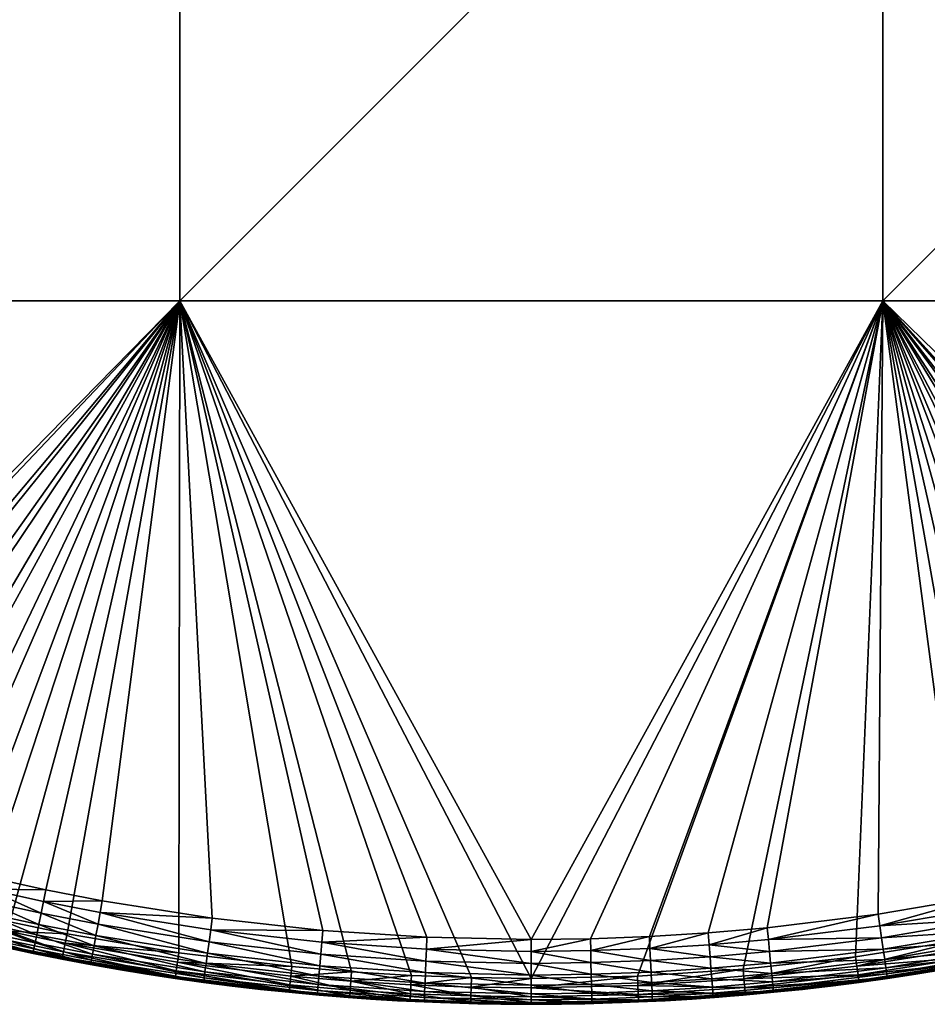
# Model space of a CAD drawing. Header units: centimetres. Extents: x -679 to 534, y -307 to 273.
# Tile 4 of 43: x -457 to -354, y -307 to -195. Entities that reach past the tile are written whole.
import ezdxf

# ---------------------------------------------------------------- set-up
doc = ezdxf.new("R2010")
doc.units = ezdxf.units.CM
doc.layers.add('Fbx_Root', color=18, linetype='Continuous', true_color=0x000000)

msp = doc.modelspace()

# ---------------------------------------------------------------- meshes
at = {"layer": 'Fbx_Root'}
mesh = msp.add_polyface(dxfattribs=at)
corners = [(-519.01, -67, 300), (-519.01, -147, 300), (-599.01, -147, 300), (-599.01, -67, 300), (-519.01, 13, 300), (-439.01, -147, 300), (-439.01, -227, 300), (-519.01, -227, 300), (-439.01, -67, 300), (-439.01, 13, 300), (-359.01, -147, 300), (-359.01, -227, 300), (-359.01, -67, 300), (-596.18, -221.64, 300), (-591.24, -226.52, 300), (-581, -235.9, 300), (-586.18, -231.27, 300), (-519.01, -67, 350), (-599.01, -67, 350), (-599.01, -147, 350), (-519.01, -147, 350), (-519.01, 13, 350), (-439.01, -147, 350), (-519.01, -227, 350), (-439.01, -227, 350), (-439.01, -67, 350), (-439.01, 13, 350), (-359.01, -147, 350), (-359.01, -67, 350), (-590.53, -221.03, 350), (-595.34, -216.17, 350), (-585.61, -225.76, 350), (-580.57, -230.38, 350), (-586.53, -226.74, 349.92), (-581.47, -231.38, 349.92), (-580.57, -230.38, 350)]
mesh.append_faces([[corners[k] for k in face] for face in [(0, 1, 2, 2), (0, 2, 3, 3), (4, 0, 3, 3), (5, 6, 7, 7), (5, 7, 1, 1), (8, 5, 1, 1), (8, 1, 0, 0), (9, 8, 0, 0), (10, 11, 6, 6), (10, 6, 5, 5), (12, 10, 5, 5), (12, 5, 8, 8), (2, 1, 13, 13), (14, 13, 1, 1), (15, 16, 7, 7), (7, 14, 1, 1), (16, 14, 7, 7), (17, 18, 19, 19), (17, 19, 20, 20), (21, 18, 17, 17), (22, 20, 23, 23), (22, 23, 24, 24), (25, 17, 20, 20), (25, 20, 22, 22), (26, 17, 25, 25), (27, 22, 24, 24), (28, 25, 22, 22), (29, 20, 30, 30), (31, 20, 29, 29), (31, 32, 23, 23), (31, 23, 20, 20), (19, 30, 20, 20), (33, 34, 35, 35)]])
mesh = msp.add_polyface(dxfattribs=at)
corners = [(-359.01, 13, 300), (-359.01, -67, 300), (-439.01, -67, 300), (-279.01, -147, 300), (-279.01, -227, 300), (-359.01, -227, 300), (-359.01, -147, 300), (-279.01, -67, 300), (-279.01, 13, 300), (-199.01, -67, 300), (-199.01, -147, 300), (-199.01, 13, 300), (-204.37, -224.17, 300), (-230.68, -247.06, 300), (-236.39, -251.31, 300), (-225.07, -242.66, 300), (-219.73, -238.23, 300), (-209.37, -228.99, 300), (-214.49, -233.67, 300), (-199.49, -219.23, 300), (-213.1, -235.23, 300.59), (-218.38, -239.82, 300.59), (-219.02, -239.06, 300.14), (-212.67, -235.72, 301.26), (-217.95, -240.32, 301.26), (-212.56, -235.84, 301.64), (-217.85, -240.44, 301.64), (-214.49, -233.67, 300), (-213.77, -234.48, 300.14), (-219.73, -238.23, 300), (-359.01, -147, 350), (-439.01, -227, 350), (-359.01, -227, 350), (-359.01, -67, 350), (-439.01, -147, 350), (-359.01, 13, 350), (-439.01, -67, 350), (-279.01, -147, 350), (-279.01, -227, 350), (-279.01, -67, 350), (-279.01, 13, 350), (-199.01, -67, 350), (-199.01, -147, 350), (-199.01, 13, 350), (-209.84, -223.33, 350), (-247.63, -253.75, 350), (-241.85, -249.78, 350), (-230.59, -241.39, 350), (-225.12, -236.99, 350), (-219.92, -232.56, 350), (-214.82, -228.01, 350), (-204.98, -218.53, 350), (-200.25, -213.61, 350), (-215.16, -238.19, 302), (-215.08, -238.12, 345), (-217.74, -240.41, 345), (-217.82, -240.48, 302), (-219.04, -233.57, 349.92), (-218.14, -234.61, 349.65), (-212.99, -230.01, 349.65), (-220.76, -242.26, 346.84), (-215.16, -238.03, 345.91), (-215.42, -237.73, 346.84), (-221.19, -241.74, 347.74), (-215.87, -237.21, 347.74), (-221.8, -241, 348.54), (-216.49, -236.49, 348.54), (-222.55, -240.09, 349.18), (-217.27, -235.6, 349.18), (-223.39, -239.08, 349.65), (-224.27, -238.02, 349.92), (-229.76, -242.45, 349.92), (-217.74, -240.41, 345), (-215.08, -238.12, 345), (-213.92, -229, 349.92), (-214.82, -228.01, 350), (-219.92, -232.56, 350), (-225.12, -236.99, 350)]
mesh.append_faces([[corners[k] for k in face] for face in [(0, 1, 2, 2), (3, 4, 5, 5), (3, 5, 6, 6), (7, 3, 6, 6), (7, 6, 1, 1), (8, 7, 1, 1), (9, 10, 3, 3), (9, 3, 7, 7), (11, 9, 7, 7), (3, 12, 4, 4), (13, 14, 4, 4), (15, 13, 4, 4), (15, 4, 16, 16), (17, 18, 4, 4), (12, 17, 4, 4), (18, 16, 4, 4), (19, 12, 3, 3), (19, 3, 10, 10), (20, 21, 22, 22), (23, 24, 21, 21), (25, 26, 24, 24), (27, 28, 22, 22), (27, 22, 29, 29), (30, 31, 32, 32), (33, 34, 30, 30), (35, 36, 33, 33), (37, 30, 32, 32), (37, 32, 38, 38), (39, 33, 30, 30), (39, 30, 37, 37), (40, 33, 39, 39), (41, 39, 37, 37), (41, 37, 42, 42), (43, 39, 41, 41), (44, 37, 38, 38), (45, 46, 38, 38), (47, 48, 38, 38), (48, 49, 38, 38), (49, 50, 38, 38), (37, 44, 51, 51), (51, 52, 37, 37), (52, 42, 37, 37), (44, 38, 50, 50), (53, 54, 55, 55), (53, 55, 56, 56), (57, 58, 59, 59), (60, 61, 62, 62), (63, 60, 62, 62), (63, 62, 64, 64), (65, 63, 64, 64), (65, 64, 66, 66), (67, 65, 66, 66), (67, 66, 68, 68), (69, 67, 68, 68), (69, 68, 58, 58), (70, 69, 58, 58), (70, 58, 57, 57), (71, 69, 70, 70), (61, 72, 73, 73), (57, 74, 75, 75), (57, 75, 76, 76), (71, 70, 77, 77), (70, 57, 76, 76), (70, 76, 77, 77)]])
mesh = msp.add_polyface(dxfattribs=at)
corners = [(-558.71, -253.39, 300), (-564.49, -249.2, 300), (-519.01, -227, 300), (-552.83, -257.43, 300), (-546.91, -261.27, 300), (-528.58, -271.89, 300), (-534.78, -268.5, 300), (-522.4, -275.06, 300), (-516.13, -278.08, 300), (-540.89, -264.97, 300), (-565.73, -250.88, 300.59), (-570.82, -245.72, 300.14), (-565.14, -250.07, 300.14), (-566.13, -251.4, 301.26), (-571.44, -246.51, 300.59), (-566.22, -251.53, 301.64), (-571.85, -247.03, 301.26), (-559.92, -255.09, 300.59), (-559.34, -254.28, 300.14), (-560.29, -255.63, 301.26), (-560.38, -255.76, 301.64), (-558.71, -253.39, 300), (-564.49, -249.2, 300), (-563.34, -253.7, 302), (-566.25, -251.57, 302), (-569.13, -249.4, 302), (-523.46, -269.57, 350), (-517.34, -272.61, 350), (-519.01, -227, 350), (-511.16, -275.5, 350), (-559.02, -247.73, 350), (-564.65, -243.55, 350), (-541.59, -259.37, 350), (-547.46, -255.67, 350), (-535.64, -262.93, 350), (-553.29, -251.78, 350), (-529.59, -266.33, 350), (-492.32, -283.17, 350), (-439.01, -227, 350), (-566.25, -251.57, 302), (-566.25, -251.57, 345), (-569.12, -249.4, 345), (-569.13, -249.4, 302), (-563.34, -253.7, 302), (-563.35, -253.7, 345), (-561.39, -251, 349.18), (-562.08, -251.95, 348.54), (-556.24, -256.07, 348.54), (-560.61, -249.93, 349.65), (-555.57, -255.1, 349.18), (-554.83, -254.01, 349.65), (-559.81, -248.82, 349.92), (-554.05, -252.88, 349.92), (-568.81, -248.99, 346.84), (-569.05, -249.3, 345.91), (-563.28, -253.6, 345.91), (-563.04, -253.28, 346.84), (-568.39, -248.44, 347.74), (-562.64, -252.73, 347.74), (-567.81, -247.68, 348.54), (-567.1, -246.75, 349.18), (-566.29, -245.7, 349.65), (-565.46, -244.61, 349.92), (-572.69, -242.35, 349.18), (-571.86, -241.33, 349.65), (-571, -240.26, 349.92), (-566.25, -251.57, 345), (-563.35, -253.7, 345), (-569.12, -249.4, 345), (-560.42, -255.79, 345), (-547.46, -255.67, 350), (-553.29, -251.78, 350), (-559.02, -247.73, 350), (-564.65, -243.55, 350)]
mesh.append_faces([[corners[k] for k in face] for face in [(0, 1, 2, 2), (2, 3, 0, 0), (3, 2, 4, 4), (5, 6, 2, 2), (7, 5, 2, 2), (8, 7, 2, 2), (9, 4, 2, 2), (10, 11, 12, 12), (13, 14, 10, 10), (15, 16, 13, 13), (17, 10, 12, 12), (17, 12, 18, 18), (19, 13, 10, 10), (19, 10, 17, 17), (20, 15, 13, 13), (21, 18, 12, 12), (21, 12, 22, 22), (22, 12, 11, 11), (23, 24, 15, 15), (25, 15, 24, 24), (26, 27, 28, 28), (27, 29, 28, 28), (30, 28, 31, 31), (32, 28, 33, 33), (34, 28, 32, 32), (28, 35, 33, 33), (36, 26, 28, 28), (35, 28, 30, 30), (28, 37, 38, 38), (39, 40, 41, 41), (39, 41, 42, 42), (43, 44, 40, 40), (43, 40, 39, 39), (45, 46, 47, 47), (48, 45, 49, 49), (48, 49, 50, 50), (51, 48, 50, 50), (51, 50, 52, 52), (53, 54, 55, 55), (53, 55, 56, 56), (57, 53, 56, 56), (57, 56, 58, 58), (59, 57, 58, 58), (59, 58, 46, 46), (60, 59, 46, 46), (60, 46, 45, 45), (61, 60, 45, 45), (61, 45, 48, 48), (62, 61, 48, 48), (62, 48, 51, 51), (63, 59, 60, 60), (64, 60, 61, 61), (65, 64, 61, 61), (65, 61, 62, 62), (66, 67, 55, 55), (68, 66, 54, 54), (67, 69, 55, 55), (66, 55, 54, 54), (52, 70, 71, 71), (62, 51, 72, 72), (62, 72, 73, 73), (65, 62, 73, 73), (51, 52, 71, 71), (51, 71, 72, 72)]])
mesh = msp.add_polyface(dxfattribs=at)
corners = [(-477.66, -292.66, 300), (-484.17, -290.64, 300), (-439.01, -227, 300), (-471.26, -294.47, 300), (-490.63, -288.46, 300), (-503.38, -283.64, 300), (-509.79, -280.94, 300), (-519.01, -227, 300), (-497.04, -286.13, 300), (-464.82, -296.12, 300), (-451.83, -298.97, 300), (-458.34, -297.63, 300), (-439.1, -301.14, 300), (-399.01, -304.06, 300), (-405.83, -303.97, 300), (-516.13, -278.08, 300), (-517.01, -279.97, 300.59), (-523.32, -276.93, 300.59), (-522.88, -276.03, 300.14), (-516.59, -279.06, 300.14), (-517.29, -280.56, 301.26), (-523.62, -277.51, 301.26), (-517.36, -280.71, 301.64), (-523.69, -277.66, 301.64), (-509.79, -280.94, 300), (-516.13, -278.08, 300), (-522.4, -275.06, 300), (-520.55, -279.25, 302), (-523.71, -277.7, 302), (-498.57, -280.8, 350), (-519.01, -227, 350), (-504.9, -278.23, 350), (-492.32, -283.17, 350), (-486.01, -285.38, 350), (-439.01, -227, 350), (-511.16, -275.5, 350), (-479.64, -287.44, 350), (-447.82, -295.23, 350), (-454.23, -293.98, 350), (-435.31, -297.21, 350), (-466.93, -291.04, 350), (-473.23, -289.34, 350), (-460.6, -292.59, 350), (-520.55, -279.25, 302), (-520.54, -279.25, 345), (-523.69, -277.71, 345), (-523.71, -277.7, 302), (-511.71, -276.72, 349.92), (-512.27, -277.97, 349.65), (-505.95, -280.73, 349.65), (-505.42, -279.46, 349.92), (-519.61, -277.31, 348.54), (-520.02, -278.17, 347.74), (-513.69, -281.12, 347.74), (-519.09, -276.24, 349.18), (-513.3, -280.25, 348.54), (-512.82, -279.17, 349.18), (-518.52, -275.06, 349.65), (-517.93, -273.82, 349.92), (-526.59, -275.67, 346.84), (-526.77, -276.02, 345.91), (-520.49, -279.14, 345.91), (-520.32, -278.78, 346.84), (-526.27, -275.06, 347.74), (-525.84, -274.21, 348.54), (-525.3, -273.16, 349.18), (-524.7, -271.98, 349.65), (-524.07, -270.76, 349.92), (-523.69, -277.71, 345), (-520.54, -279.25, 345), (-498.57, -280.8, 350), (-504.9, -278.23, 350), (-511.16, -275.5, 350), (-517.34, -272.61, 350), (-523.46, -269.57, 350)]
mesh.append_faces([[corners[k] for k in face] for face in [(0, 1, 2, 2), (3, 0, 2, 2), (2, 1, 4, 4), (5, 6, 7, 7), (8, 5, 7, 7), (2, 4, 8, 8), (2, 9, 3, 3), (10, 11, 2, 2), (12, 10, 2, 2), (13, 14, 2, 2), (15, 7, 6, 6), (7, 2, 8, 8), (16, 17, 18, 18), (16, 18, 19, 19), (20, 21, 17, 17), (20, 17, 16, 16), (22, 23, 21, 21), (24, 19, 25, 25), (25, 19, 18, 18), (25, 18, 26, 26), (23, 22, 27, 27), (23, 27, 28, 28), (29, 30, 31, 31), (29, 32, 30, 30), (33, 34, 32, 32), (30, 35, 31, 31), (33, 36, 34, 34), (37, 34, 38, 38), (39, 34, 37, 37), (40, 34, 41, 41), (34, 42, 38, 38), (34, 40, 42, 42), (34, 36, 41, 41), (43, 44, 45, 45), (43, 45, 46, 46), (47, 48, 49, 49), (47, 49, 50, 50), (51, 52, 53, 53), (54, 51, 55, 55), (54, 55, 56, 56), (57, 54, 56, 56), (57, 56, 48, 48), (58, 57, 48, 48), (58, 48, 47, 47), (59, 60, 61, 61), (59, 61, 62, 62), (63, 59, 62, 62), (63, 62, 52, 52), (64, 63, 52, 52), (64, 52, 51, 51), (65, 64, 51, 51), (65, 51, 54, 54), (66, 65, 54, 54), (66, 54, 57, 57), (67, 66, 57, 57), (67, 57, 58, 58), (68, 69, 61, 61), (50, 70, 71, 71), (58, 47, 72, 72), (58, 72, 73, 73), (67, 58, 73, 73), (67, 73, 74, 74), (47, 50, 71, 71), (47, 71, 72, 72)]])
mesh = msp.add_polyface(dxfattribs=at)
corners = [(-464.82, -296.12, 300), (-439.01, -227, 300), (-458.34, -297.63, 300), (-458.79, -299.66, 300.59), (-465.32, -298.15, 300.59), (-465.08, -297.18, 300.14), (-458.58, -298.69, 300.14), (-458.93, -300.3, 301.26), (-465.47, -298.79, 301.26), (-458.97, -300.46, 301.64), (-465.51, -298.94, 301.64), (-452.23, -301.02, 300.59), (-452.04, -300.04, 300.14), (-452.36, -301.66, 301.26), (-452.39, -301.82, 301.64), (-464.82, -296.12, 300), (-458.34, -297.63, 300), (-451.83, -298.97, 300), (-455.69, -301.21, 302), (-458.98, -300.51, 302), (-462.25, -299.77, 302), (-452.39, -301.87, 302), (-449.19, -302.47, 302), (-452.39, -301.87, 302), (-452.43, -301.86, 345), (-455.72, -301.2, 345), (-455.69, -301.21, 302), (-458.98, -300.51, 302), (-458.99, -300.5, 345), (-462.26, -299.76, 345), (-462.25, -299.77, 302), (-465.52, -298.99, 345), (-449.19, -302.47, 302), (-455.61, -300.69, 346.84), (-455.69, -301.08, 345.91), (-449.12, -302.36, 345.91), (-455.47, -300.02, 347.74), (-449.05, -301.97, 346.84), (-455.28, -299.09, 348.54), (-448.93, -301.3, 347.74), (-455.04, -297.93, 349.18), (-448.76, -300.35, 348.54), (-454.78, -296.64, 349.65), (-448.55, -299.19, 349.18), (-462.14, -299.26, 346.84), (-462.23, -299.64, 345.91), (-461.99, -298.59, 347.74), (-461.77, -297.66, 348.54), (-461.51, -296.51, 349.18), (-461.21, -295.23, 349.65), (-460.9, -293.89, 349.92), (-454.5, -295.3, 349.92), (-468.64, -297.67, 346.84), (-468.47, -297.01, 347.74), (-468.23, -296.08, 348.54), (-467.94, -294.94, 349.18), (-467.61, -293.66, 349.65), (-467.27, -292.34, 349.92), (-458.99, -300.5, 345), (-455.72, -301.2, 345), (-465.52, -298.99, 345), (-462.26, -299.76, 345), (-452.43, -301.86, 345), (-447.82, -295.23, 350), (-454.23, -293.98, 350), (-460.6, -292.59, 350)]
mesh.append_faces([[corners[k] for k in face] for face in [(0, 1, 2, 2), (3, 4, 5, 5), (3, 5, 6, 6), (7, 8, 4, 4), (7, 4, 3, 3), (9, 10, 8, 8), (9, 8, 7, 7), (11, 3, 6, 6), (11, 6, 12, 12), (13, 7, 3, 3), (13, 3, 11, 11), (14, 9, 7, 7), (14, 7, 13, 13), (5, 15, 16, 16), (5, 16, 6, 6), (17, 12, 6, 6), (17, 6, 16, 16), (9, 14, 18, 18), (9, 18, 19, 19), (10, 9, 20, 20), (19, 20, 9, 9), (21, 18, 14, 14), (22, 21, 14, 14), (23, 24, 25, 25), (23, 25, 26, 26), (27, 28, 29, 29), (27, 29, 30, 30), (26, 25, 28, 28), (26, 28, 27, 27), (30, 29, 31, 31), (32, 24, 23, 23), (33, 34, 35, 35), (36, 33, 37, 37), (38, 36, 39, 39), (40, 38, 41, 41), (42, 40, 43, 43), (44, 45, 34, 34), (44, 34, 33, 33), (46, 44, 33, 33), (46, 33, 36, 36), (47, 46, 36, 36), (47, 36, 38, 38), (48, 47, 38, 38), (48, 38, 40, 40), (49, 48, 40, 40), (49, 40, 42, 42), (50, 49, 42, 42), (50, 42, 51, 51), (52, 45, 44, 44), (53, 44, 46, 46), (54, 46, 47, 47), (55, 47, 48, 48), (56, 48, 49, 49), (57, 49, 50, 50), (58, 59, 34, 34), (60, 61, 45, 45), (61, 58, 45, 45), (59, 62, 34, 34), (62, 35, 34, 34), (58, 34, 45, 45), (51, 63, 64, 64), (50, 51, 64, 64), (50, 64, 65, 65), (65, 57, 50, 50)]])
mesh = msp.add_polyface(dxfattribs=at)
corners = [(-439.01, -227, 300), (-426.27, -302.71, 300), (-439.1, -301.14, 300), (-439.4, -303.2, 300.59), (-452.23, -301.02, 300.59), (-452.04, -300.04, 300.14), (-439.25, -302.21, 300.14), (-439.49, -303.85, 301.26), (-452.36, -301.66, 301.26), (-439.51, -304.01, 301.64), (-452.39, -301.82, 301.64), (-426.48, -304.78, 300.59), (-426.54, -305.44, 301.26), (-426.56, -305.59, 301.64), (-426.27, -302.71, 300), (-426.38, -303.79, 300.14), (-439.1, -301.14, 300), (-451.83, -298.97, 300), (-445.97, -303.04, 302), (-449.19, -302.47, 302), (-442.75, -303.56, 302), (-436.29, -304.51, 302), (-439.52, -304.06, 302), (-433.05, -304.93, 302), (-433.05, -304.93, 302), (-433.07, -304.92, 345), (-436.3, -304.51, 345), (-436.29, -304.51, 302), (-429.81, -305.3, 302), (-429.84, -305.3, 345), (-439.52, -304.06, 302), (-439.52, -304.06, 345), (-442.73, -303.57, 345), (-442.75, -303.56, 302), (-445.97, -303.04, 302), (-445.94, -303.04, 345), (-449.14, -302.48, 345), (-449.19, -302.47, 302), (-452.43, -301.86, 345), (-449.05, -301.97, 346.84), (-449.12, -302.36, 345.91), (-436.28, -304.39, 345.91), (-436.23, -304, 346.84), (-448.93, -301.3, 347.74), (-436.14, -303.32, 347.74), (-448.76, -300.35, 348.54), (-436.01, -302.37, 348.54), (-448.55, -299.19, 349.18), (-435.85, -301.2, 349.18), (-448.31, -297.9, 349.65), (-435.68, -299.89, 349.65), (-448.06, -296.55, 349.92), (-435.49, -298.53, 349.92), (-455.61, -300.69, 346.84), (-455.47, -300.02, 347.74), (-455.28, -299.09, 348.54), (-455.04, -297.93, 349.18), (-454.78, -296.64, 349.65), (-454.5, -295.3, 349.92), (-436.3, -304.51, 345), (-433.07, -304.92, 345), (-439.52, -304.06, 345), (-429.84, -305.3, 345), (-445.94, -303.04, 345), (-442.73, -303.57, 345), (-452.43, -301.86, 345), (-449.14, -302.48, 345), (-422.73, -298.6, 350), (-435.31, -297.21, 350), (-447.82, -295.23, 350)]
mesh.append_faces([[corners[k] for k in face] for face in [(0, 1, 2, 2), (3, 4, 5, 5), (3, 5, 6, 6), (7, 8, 4, 4), (7, 4, 3, 3), (9, 10, 8, 8), (9, 8, 7, 7), (11, 3, 6, 6), (12, 7, 3, 3), (13, 9, 7, 7), (14, 15, 6, 6), (14, 6, 16, 16), (16, 6, 5, 5), (16, 5, 17, 17), (10, 9, 18, 18), (10, 18, 19, 19), (20, 18, 9, 9), (21, 22, 9, 9), (20, 9, 22, 22), (21, 9, 23, 23), (24, 25, 26, 26), (24, 26, 27, 27), (28, 29, 25, 25), (28, 25, 24, 24), (30, 31, 32, 32), (30, 32, 33, 33), (34, 35, 36, 36), (34, 36, 37, 37), (33, 32, 35, 35), (33, 35, 34, 34), (27, 26, 31, 31), (27, 31, 30, 30), (37, 36, 38, 38), (39, 40, 41, 41), (39, 41, 42, 42), (43, 39, 42, 42), (43, 42, 44, 44), (45, 43, 44, 44), (45, 44, 46, 46), (47, 45, 46, 46), (47, 46, 48, 48), (49, 47, 48, 48), (49, 48, 50, 50), (51, 49, 50, 50), (51, 50, 52, 52), (53, 40, 39, 39), (54, 39, 43, 43), (55, 43, 45, 45), (56, 45, 47, 47), (57, 47, 49, 49), (58, 57, 49, 49), (58, 49, 51, 51), (59, 60, 41, 41), (61, 59, 41, 41), (60, 62, 41, 41), (63, 64, 40, 40), (65, 66, 40, 40), (66, 63, 40, 40), (64, 61, 41, 41), (40, 64, 41, 41), (52, 67, 68, 68), (58, 51, 69, 69), (51, 52, 68, 68), (51, 68, 69, 69)]])
mesh = msp.add_polyface(dxfattribs=at)
corners = [(-426.27, -302.71, 300), (-439.01, -227, 300), (-419.47, -303.3, 300), (-412.65, -303.72, 300), (-405.83, -303.97, 300), (-426.48, -304.78, 300.59), (-439.25, -302.21, 300.14), (-426.38, -303.79, 300.14), (-426.54, -305.44, 301.26), (-439.4, -303.2, 300.59), (-426.56, -305.59, 301.64), (-439.49, -303.85, 301.26), (-419.62, -305.38, 300.59), (-419.55, -304.38, 300.14), (-419.67, -306.03, 301.26), (-419.68, -306.19, 301.64), (-412.76, -305.8, 300.59), (-412.79, -306.46, 301.26), (-412.8, -306.61, 301.64), (-412.65, -303.72, 300), (-412.71, -304.8, 300.14), (-419.47, -303.3, 300), (-426.27, -302.71, 300), (-433.05, -304.93, 302), (-439.51, -304.01, 301.64), (-416.24, -306.47, 302), (-419.69, -306.24, 302), (-423.13, -305.96, 302), (-426.56, -305.64, 302), (-429.81, -305.3, 302), (-439.01, -227, 350), (-435.31, -297.21, 350), (-422.73, -298.6, 350), (-410.88, -299.38, 350), (-412.8, -306.66, 302), (-417.29, -306.41, 345), (-416.24, -306.47, 302), (-419.69, -306.24, 302), (-420.33, -306.19, 345), (-423.37, -305.94, 345), (-423.13, -305.96, 302), (-426.56, -305.64, 302), (-426.61, -305.64, 345), (-429.84, -305.3, 345), (-429.81, -305.3, 302), (-423.32, -305.43, 346.84), (-423.36, -305.82, 345.91), (-411.19, -306.61, 345.91), (-423.26, -304.74, 347.74), (-411.18, -306.22, 346.84), (-423.18, -303.79, 348.54), (-411.15, -305.54, 347.74), (-423.08, -302.62, 349.18), (-411.1, -304.58, 348.54), (-422.96, -301.3, 349.65), (-411.05, -303.4, 349.18), (-422.84, -299.94, 349.92), (-411, -302.09, 349.65), (-436.23, -304, 346.84), (-436.28, -304.39, 345.91), (-436.14, -303.32, 347.74), (-436.01, -302.37, 348.54), (-435.85, -301.2, 349.18), (-435.68, -299.89, 349.65), (-435.49, -298.53, 349.92), (-420.33, -306.19, 345), (-417.29, -306.41, 345), (-423.37, -305.94, 345), (-429.84, -305.3, 345), (-426.61, -305.64, 345), (-422.73, -298.6, 350), (-410.88, -299.38, 350)]
mesh.append_faces([[corners[k] for k in face] for face in [(0, 1, 2, 2), (1, 3, 2, 2), (3, 1, 4, 4), (5, 6, 7, 7), (8, 9, 5, 5), (10, 11, 8, 8), (12, 5, 7, 7), (12, 7, 13, 13), (14, 8, 5, 5), (14, 5, 12, 12), (15, 10, 8, 8), (15, 8, 14, 14), (16, 12, 13, 13), (17, 14, 12, 12), (18, 15, 14, 14), (19, 20, 13, 13), (19, 13, 21, 21), (21, 13, 7, 7), (21, 7, 22, 22), (23, 24, 10, 10), (15, 18, 25, 25), (15, 25, 26, 26), (10, 15, 27, 27), (10, 27, 28, 28), (29, 23, 10, 10), (26, 27, 15, 15), (29, 10, 28, 28), (30, 31, 32, 32), (33, 30, 32, 32), (34, 35, 36, 36), (37, 38, 39, 39), (37, 39, 40, 40), (36, 35, 38, 38), (36, 38, 37, 37), (41, 42, 43, 43), (41, 43, 44, 44), (40, 39, 42, 42), (40, 42, 41, 41), (45, 46, 47, 47), (48, 45, 49, 49), (50, 48, 51, 51), (52, 50, 53, 53), (54, 52, 55, 55), (56, 54, 57, 57), (58, 59, 46, 46), (58, 46, 45, 45), (60, 58, 45, 45), (60, 45, 48, 48), (61, 60, 48, 48), (61, 48, 50, 50), (62, 61, 50, 50), (62, 50, 52, 52), (63, 62, 52, 52), (63, 52, 54, 54), (64, 63, 54, 54), (64, 54, 56, 56), (65, 66, 46, 46), (67, 65, 46, 46), (68, 69, 46, 46), (69, 67, 46, 46), (68, 46, 59, 59), (46, 66, 47, 47), (64, 56, 70, 70), (56, 71, 70, 70)]])
mesh = msp.add_polyface(dxfattribs=at)
corners = [(-412.76, -305.8, 300.59), (-419.55, -304.38, 300.14), (-412.71, -304.8, 300.14), (-412.79, -306.46, 301.26), (-419.62, -305.38, 300.59), (-405.88, -306.05, 300.59), (-405.86, -305.06, 300.14), (-405.9, -306.71, 301.26), (-399.01, -306.14, 300.59), (-399.01, -305.14, 300.14), (-399.01, -306.8, 301.26), (-399.01, -304.06, 300), (-405.83, -303.97, 300), (-412.65, -303.72, 300), (-399.01, -299.63, 350), (-439.01, -227, 350), (-410.88, -299.38, 350), (-411.15, -305.54, 347.74), (-411.18, -306.22, 346.84), (-399.01, -306.49, 346.84), (-399.01, -305.8, 347.74), (-411.1, -304.58, 348.54), (-399.01, -304.84, 348.54), (-411.05, -303.4, 349.18), (-399.01, -303.67, 349.18), (-411, -302.09, 349.65), (-399.01, -302.35, 349.65), (-410.94, -300.72, 349.92), (-399.01, -300.98, 349.92), (-423.32, -305.43, 346.84), (-411.19, -306.61, 345.91), (-423.26, -304.74, 347.74), (-423.18, -303.79, 348.54), (-423.08, -302.62, 349.18), (-422.96, -301.3, 349.65), (-422.84, -299.94, 349.92), (-399.01, -299.63, 350), (-410.88, -299.38, 350)]
mesh.append_faces([[corners[k] for k in face] for face in [(0, 1, 2, 2), (3, 4, 0, 0), (5, 0, 2, 2), (5, 2, 6, 6), (7, 3, 0, 0), (7, 0, 5, 5), (8, 5, 6, 6), (8, 6, 9, 9), (10, 5, 8, 8), (11, 9, 6, 6), (11, 6, 12, 12), (12, 6, 2, 2), (12, 2, 13, 13), (14, 15, 16, 16), (17, 18, 19, 19), (17, 19, 20, 20), (21, 17, 20, 20), (21, 20, 22, 22), (23, 21, 22, 22), (23, 22, 24, 24), (25, 23, 24, 24), (25, 24, 26, 26), (27, 25, 26, 26), (27, 26, 28, 28), (29, 30, 18, 18), (31, 18, 17, 17), (32, 17, 21, 21), (33, 21, 23, 23), (34, 23, 25, 25), (35, 25, 27, 27), (27, 28, 36, 36), (27, 36, 37, 37), (35, 27, 37, 37)]])
mesh = msp.add_polyface(dxfattribs=at)
corners = [(-374.9, -303, 300), (-386.94, -303.79, 300), (-359.01, -227, 300), (-342.89, -298.31, 300), (-349.4, -299.58, 300), (-336.42, -296.89, 300), (-362.11, -301.59, 300), (-329.98, -295.32, 300), (-323.58, -293.59, 300), (-317.06, -291.66, 300), (-310.6, -289.57, 300), (-304.18, -287.32, 300), (-297.82, -284.92, 300), (-279.01, -227, 300), (-291.4, -282.3, 300), (-399.01, -304.06, 300), (-277.84, -278.47, 300.59), (-284.59, -280.52, 300.14), (-278.28, -277.57, 300.14), (-277.56, -279.06, 301.26), (-284.18, -281.43, 300.59), (-277.49, -279.21, 301.64), (-283.91, -282.03, 301.26), (-271.58, -275.36, 300.59), (-271.28, -275.94, 301.26), (-278.75, -276.59, 300), (-285.04, -279.53, 300), (-272.53, -273.5, 300), (-274.32, -277.71, 302), (-277.47, -279.25, 302), (-399.01, -299.63, 350), (-392.29, -299.55, 350), (-359.01, -227, 350), (-372.18, -298.31, 350), (-359.56, -296.76, 350), (-385.57, -299.3, 350), (-378.87, -298.89, 350), (-347.02, -294.63, 350), (-340.61, -293.31, 350), (-334.24, -291.83, 350), (-327.9, -290.2, 350), (-321.6, -288.42, 350), (-315.2, -286.43, 350), (-308.84, -284.29, 350), (-302.54, -282, 350), (-279.01, -227, 350), (-296.29, -279.55, 350), (-283.75, -274.07, 350), (-289.99, -276.89, 350), (-277.58, -271.1, 350), (-439.01, -227, 350), (-274.32, -277.71, 302), (-277.46, -279.25, 345), (-277.47, -279.25, 302), (-280.85, -280.28, 346.84), (-280.69, -280.64, 345.91), (-274.36, -277.59, 345.91), (-281.14, -279.66, 347.74), (-274.53, -277.24, 346.84), (-274.84, -276.62, 347.74), (-281.55, -278.8, 348.54), (-275.26, -275.77, 348.54), (-282.04, -277.73, 349.18), (-275.79, -274.71, 349.18), (-282.6, -276.53, 349.65), (-276.38, -273.53, 349.65), (-283.18, -275.29, 349.92), (-276.99, -272.3, 349.92), (-287.9, -281.66, 348.54), (-288.37, -280.58, 349.18), (-288.9, -279.37, 349.65), (-289.45, -278.12, 349.92), (-295.79, -280.79, 349.92), (-277.46, -279.25, 345), (-277.58, -271.1, 350), (-283.75, -274.07, 350), (-289.99, -276.89, 350), (-296.29, -279.55, 350)]
mesh.append_faces([[corners[k] for k in face] for face in [(0, 1, 2, 2), (3, 4, 2, 2), (3, 2, 5, 5), (4, 6, 2, 2), (5, 2, 7, 7), (8, 2, 9, 9), (2, 10, 9, 9), (10, 2, 11, 11), (12, 13, 14, 14), (12, 11, 13, 13), (8, 7, 2, 2), (2, 13, 11, 11), (1, 15, 2, 2), (16, 17, 18, 18), (19, 20, 16, 16), (21, 22, 19, 19), (23, 16, 18, 18), (24, 19, 16, 16), (25, 18, 17, 17), (25, 17, 26, 26), (27, 18, 25, 25), (28, 29, 21, 21), (30, 31, 32, 32), (33, 34, 32, 32), (35, 36, 32, 32), (32, 34, 37, 37), (32, 38, 39, 39), (40, 32, 39, 39), (32, 40, 41, 41), (32, 42, 43, 43), (32, 43, 44, 44), (42, 32, 41, 41), (37, 38, 32, 32), (45, 44, 46, 46), (47, 45, 48, 48), (45, 47, 49, 49), (48, 45, 46, 46), (32, 50, 30, 30), (51, 52, 53, 53), (54, 55, 56, 56), (57, 54, 58, 58), (57, 58, 59, 59), (60, 57, 59, 59), (60, 59, 61, 61), (62, 60, 61, 61), (62, 61, 63, 63), (64, 62, 63, 63), (64, 63, 65, 65), (66, 64, 65, 65), (66, 65, 67, 67), (68, 57, 60, 60), (69, 60, 62, 62), (70, 69, 62, 62), (70, 62, 64, 64), (71, 70, 64, 64), (71, 64, 66, 66), (72, 70, 71, 71), (55, 73, 56, 56), (66, 67, 74, 74), (66, 74, 75, 75), (72, 71, 76, 76), (72, 76, 77, 77), (71, 66, 75, 75), (71, 75, 76, 76)]])
mesh = msp.add_polyface(dxfattribs=at)
corners = [(-399.01, -304.06, 300), (-439.01, -227, 300), (-359.01, -227, 300), (-285.04, -279.53, 300), (-291.4, -282.3, 300), (-279.01, -227, 300), (-278.75, -276.59, 300), (-266.3, -270.21, 300), (-272.53, -273.5, 300), (-260.16, -266.75, 300), (-254.1, -263.14, 300), (-248.14, -259.38, 300), (-242.22, -255.42, 300), (-236.39, -251.31, 300), (-235.17, -253, 300.59), (-241.6, -256.32, 300.14), (-235.76, -252.19, 300.14), (-234.79, -253.53, 301.26), (-241.04, -257.14, 300.59), (-234.69, -253.66, 301.64), (-240.67, -257.68, 301.26), (-229.41, -248.71, 300.59), (-230.02, -247.92, 300.14), (-229.01, -249.23, 301.26), (-228.92, -249.36, 301.64), (-230.68, -247.06, 300), (-236.39, -251.31, 300), (-242.22, -255.42, 300), (-231.76, -251.57, 302), (-234.66, -253.7, 302), (-228.89, -249.4, 302), (-237.59, -255.79, 302), (-277.58, -271.1, 350), (-271.5, -267.98, 350), (-279.01, -227, 350), (-359.01, -227, 350), (-302.54, -282, 350), (-265.4, -264.65, 350), (-259.38, -261.17, 350), (-253.46, -257.53, 350), (-247.63, -253.75, 350), (-241.85, -249.78, 350), (-236.16, -245.66, 350), (-230.59, -241.39, 350), (-228.89, -249.4, 302), (-231.76, -251.57, 345), (-231.76, -251.57, 302), (-234.66, -253.7, 302), (-234.67, -253.7, 345), (-237.6, -255.8, 345), (-234.54, -247.83, 349.65), (-233.75, -248.89, 349.18), (-228.1, -244.56, 349.18), (-235.36, -246.73, 349.92), (-228.91, -243.53, 349.65), (-229.76, -242.45, 349.92), (-237.9, -255.38, 346.84), (-237.67, -255.7, 345.91), (-231.84, -251.47, 345.91), (-232.07, -251.15, 346.84), (-238.29, -254.82, 347.74), (-232.48, -250.6, 347.74), (-238.84, -254.04, 348.54), (-233.05, -249.84, 348.54), (-239.52, -253.07, 349.18), (-240.28, -251.99, 349.65), (-241.07, -250.87, 349.92), (-245.39, -257.1, 349.18), (-246.13, -256.01, 349.65), (-246.89, -254.87, 349.92), (-228.88, -249.4, 345), (-231.76, -251.57, 345), (-234.67, -253.7, 345), (-237.6, -255.8, 345), (-236.16, -245.66, 350), (-241.85, -249.78, 350), (-247.63, -253.75, 350), (-230.59, -241.39, 350)]
mesh.append_faces([[corners[k] for k in face] for face in [(0, 1, 2, 2), (3, 4, 5, 5), (6, 3, 5, 5), (7, 8, 5, 5), (9, 7, 5, 5), (10, 9, 5, 5), (11, 5, 12, 12), (5, 11, 10, 10), (8, 6, 5, 5), (12, 5, 13, 13), (14, 15, 16, 16), (17, 18, 14, 14), (19, 20, 17, 17), (21, 14, 16, 16), (21, 16, 22, 22), (23, 17, 14, 14), (24, 19, 17, 17), (25, 22, 16, 16), (25, 16, 26, 26), (26, 16, 15, 15), (26, 15, 27, 27), (28, 29, 19, 19), (19, 30, 28, 28), (31, 19, 29, 29), (32, 33, 34, 34), (35, 36, 34, 34), (37, 38, 34, 34), (39, 40, 34, 34), (34, 41, 42, 42), (43, 34, 42, 42), (34, 38, 39, 39), (44, 45, 46, 46), (47, 48, 49, 49), (46, 45, 48, 48), (46, 48, 47, 47), (50, 51, 52, 52), (53, 50, 54, 54), (53, 54, 55, 55), (56, 57, 58, 58), (56, 58, 59, 59), (60, 56, 59, 59), (60, 59, 61, 61), (62, 60, 61, 61), (62, 61, 63, 63), (64, 62, 63, 63), (64, 63, 51, 51), (65, 64, 51, 51), (65, 51, 50, 50), (66, 65, 50, 50), (66, 50, 53, 53), (67, 62, 64, 64), (68, 64, 65, 65), (69, 68, 65, 65), (69, 65, 66, 66), (70, 58, 71, 71), (58, 72, 71, 71), (57, 73, 72, 72), (57, 72, 58, 58), (66, 53, 74, 74), (66, 74, 75, 75), (69, 66, 75, 75), (69, 75, 76, 76), (53, 55, 77, 77), (53, 77, 74, 74)]])
mesh = msp.add_polyface(dxfattribs=at)
corners = [(-359.01, -227, 300), (-362.11, -301.59, 300), (-374.9, -303, 300), (-374.72, -305.08, 300.59), (-386.89, -304.88, 300.14), (-374.81, -304.09, 300.14), (-374.66, -305.73, 301.26), (-386.85, -305.87, 300.59), (-374.65, -305.89, 301.64), (-386.82, -306.53, 301.26), (-361.83, -303.65, 300.59), (-361.74, -304.3, 301.26), (-361.72, -304.46, 301.64), (-374.9, -303, 300), (-362.11, -301.59, 300), (-386.81, -306.69, 301.64), (-377.68, -306.19, 302), (-380.72, -306.41, 302), (-374.64, -305.94, 302), (-368.17, -305.3, 302), (-371.41, -305.64, 302), (-359.01, -227, 350), (-392.29, -299.55, 350), (-385.57, -299.3, 350), (-372.18, -298.31, 350), (-378.87, -298.89, 350), (-368.17, -305.3, 302), (-368.2, -305.3, 345), (-371.45, -305.64, 345), (-371.41, -305.64, 302), (-364.94, -304.92, 302), (-364.96, -304.93, 345), (-374.64, -305.94, 302), (-374.89, -305.96, 345), (-378.32, -306.24, 345), (-377.68, -306.19, 302), (-380.72, -306.41, 302), (-381.77, -306.47, 345), (-385.21, -306.66, 345), (-383.77, -306.59, 302), (-378.36, -305.72, 346.84), (-378.33, -306.12, 345.91), (-371.46, -305.52, 345.91), (-371.5, -305.13, 346.84), (-378.41, -305.04, 347.74), (-371.57, -304.45, 347.74), (-378.48, -304.09, 348.54), (-371.66, -303.5, 348.54), (-378.57, -302.91, 349.18), (-371.78, -302.32, 349.18), (-378.67, -301.59, 349.65), (-371.91, -301.01, 349.65), (-378.77, -300.23, 349.92), (-372.04, -299.65, 349.92), (-385.24, -306.15, 346.84), (-385.22, -306.54, 345.91), (-385.27, -305.46, 347.74), (-385.32, -304.51, 348.54), (-385.38, -303.33, 349.18), (-385.44, -302.01, 349.65), (-385.51, -300.64, 349.92), (-368.2, -305.3, 345), (-364.96, -304.93, 345), (-374.89, -305.96, 345), (-371.45, -305.64, 345), (-378.32, -306.24, 345), (-381.77, -306.47, 345), (-358.51, -303.93, 345.91), (-359.56, -296.76, 350), (-372.18, -298.31, 350), (-378.87, -298.89, 350)]
mesh.append_faces([[corners[k] for k in face] for face in [(0, 1, 2, 2), (3, 4, 5, 5), (6, 7, 3, 3), (8, 9, 6, 6), (10, 3, 5, 5), (11, 6, 3, 3), (12, 8, 6, 6), (5, 13, 14, 14), (13, 5, 4, 4), (15, 8, 16, 16), (15, 16, 17, 17), (18, 16, 8, 8), (19, 20, 8, 8), (18, 8, 20, 20), (21, 22, 23, 23), (24, 21, 25, 25), (26, 27, 28, 28), (26, 28, 29, 29), (30, 31, 27, 27), (30, 27, 26, 26), (32, 33, 34, 34), (32, 34, 35, 35), (36, 37, 38, 38), (36, 38, 39, 39), (35, 34, 37, 37), (35, 37, 36, 36), (29, 28, 33, 33), (29, 33, 32, 32), (40, 41, 42, 42), (40, 42, 43, 43), (44, 40, 43, 43), (44, 43, 45, 45), (46, 44, 45, 45), (46, 45, 47, 47), (48, 46, 47, 47), (48, 47, 49, 49), (50, 48, 49, 49), (50, 49, 51, 51), (52, 50, 51, 51), (52, 51, 53, 53), (54, 55, 41, 41), (54, 41, 40, 40), (56, 54, 40, 40), (56, 40, 44, 44), (57, 56, 44, 44), (57, 44, 46, 46), (58, 57, 46, 46), (58, 46, 48, 48), (59, 58, 48, 48), (59, 48, 50, 50), (60, 59, 50, 50), (60, 50, 52, 52), (61, 62, 42, 42), (63, 64, 42, 42), (65, 63, 41, 41), (64, 61, 42, 42), (66, 65, 41, 41), (62, 67, 42, 42), (66, 41, 55, 55), (41, 63, 42, 42), (53, 68, 69, 69), (60, 52, 70, 70), (52, 53, 69, 69), (52, 69, 70, 70)]])
mesh = msp.add_polyface(dxfattribs=at)
corners = [(-361.83, -303.65, 300.59), (-374.81, -304.09, 300.14), (-361.96, -302.66, 300.14), (-361.74, -304.3, 301.26), (-374.72, -305.08, 300.59), (-361.72, -304.46, 301.64), (-374.66, -305.73, 301.26), (-349.02, -301.63, 300.59), (-349.2, -300.64, 300.14), (-348.9, -302.27, 301.26), (-348.88, -302.43, 301.64), (-362.11, -301.59, 300), (-349.4, -299.58, 300), (-368.17, -305.3, 302), (-374.65, -305.89, 301.64), (-345.58, -301.86, 302), (-348.87, -302.48, 302), (-355.28, -303.57, 302), (-361.72, -304.51, 302), (-364.94, -304.92, 302), (-358.49, -304.06, 302), (-352.07, -303.04, 302), (-348.87, -302.48, 302), (-348.82, -302.47, 345), (-352.04, -303.04, 345), (-352.07, -303.04, 302), (-355.28, -303.57, 302), (-355.26, -303.56, 345), (-358.49, -304.06, 345), (-358.49, -304.06, 302), (-361.72, -304.51, 302), (-361.72, -304.51, 345), (-364.96, -304.93, 345), (-364.94, -304.92, 302), (-358.56, -303.54, 346.84), (-358.51, -303.93, 345.91), (-345.64, -301.74, 345.91), (-345.72, -301.36, 346.84), (-358.66, -302.87, 347.74), (-345.85, -300.69, 347.74), (-358.8, -301.92, 348.54), (-346.03, -299.75, 348.54), (-358.97, -300.75, 349.18), (-346.25, -298.59, 349.18), (-359.16, -299.45, 349.65), (-346.5, -297.29, 349.65), (-359.36, -298.09, 349.92), (-346.77, -295.95, 349.92), (-371.5, -305.13, 346.84), (-371.46, -305.52, 345.91), (-371.57, -304.45, 347.74), (-371.66, -303.5, 348.54), (-371.78, -302.32, 349.18), (-371.91, -301.01, 349.65), (-372.04, -299.65, 349.92), (-352.04, -303.04, 345), (-348.82, -302.47, 345), (-358.49, -304.06, 345), (-355.26, -303.56, 345), (-361.72, -304.51, 345), (-364.96, -304.93, 345), (-347.02, -294.63, 350), (-359.56, -296.76, 350)]
mesh.append_faces([[corners[k] for k in face] for face in [(0, 1, 2, 2), (3, 4, 0, 0), (5, 6, 3, 3), (7, 0, 2, 2), (7, 2, 8, 8), (9, 3, 0, 0), (9, 0, 7, 7), (10, 5, 3, 3), (10, 3, 9, 9), (1, 11, 2, 2), (12, 8, 2, 2), (12, 2, 11, 11), (13, 14, 5, 5), (10, 15, 16, 16), (17, 5, 10, 10), (18, 19, 5, 5), (20, 18, 5, 5), (13, 5, 19, 19), (21, 17, 10, 10), (21, 10, 16, 16), (20, 5, 17, 17), (22, 23, 24, 24), (22, 24, 25, 25), (26, 27, 28, 28), (26, 28, 29, 29), (25, 24, 27, 27), (25, 27, 26, 26), (30, 31, 32, 32), (30, 32, 33, 33), (29, 28, 31, 31), (29, 31, 30, 30), (34, 35, 36, 36), (34, 36, 37, 37), (38, 34, 37, 37), (38, 37, 39, 39), (40, 38, 39, 39), (40, 39, 41, 41), (42, 40, 41, 41), (42, 41, 43, 43), (44, 42, 43, 43), (44, 43, 45, 45), (46, 44, 45, 45), (46, 45, 47, 47), (48, 49, 35, 35), (48, 35, 34, 34), (50, 48, 34, 34), (50, 34, 38, 38), (51, 50, 38, 38), (51, 38, 40, 40), (52, 51, 40, 40), (52, 40, 42, 42), (53, 52, 42, 42), (53, 42, 44, 44), (54, 53, 44, 44), (54, 44, 46, 46), (55, 56, 36, 36), (57, 58, 35, 35), (59, 57, 35, 35), (58, 55, 35, 35), (60, 59, 35, 35), (55, 36, 35, 35), (46, 47, 61, 61), (46, 61, 62, 62), (54, 46, 62, 62)]])
mesh = msp.add_polyface(dxfattribs=at)
corners = [(-386.85, -305.87, 300.59), (-399.01, -306.14, 300.59), (-399.01, -305.14, 300.14), (-386.89, -304.88, 300.14), (-386.82, -306.53, 301.26), (-399.01, -306.8, 301.26), (-386.81, -306.69, 301.64), (-399.01, -306.95, 301.64), (-374.72, -305.08, 300.59), (-374.66, -305.73, 301.26), (-374.65, -305.89, 301.64), (-386.94, -303.79, 300), (-399.01, -304.06, 300), (-374.9, -303, 300), (-392.91, -306.94, 302), (-395.96, -306.99, 302), (-399.01, -307, 302), (-389.86, -306.85, 302), (-386.81, -306.74, 302), (-380.72, -306.41, 302), (-383.77, -306.59, 302), (-388.66, -306.81, 345), (-389.86, -306.85, 302), (-386.81, -306.74, 302), (-392.91, -306.94, 302), (-392.11, -306.92, 345), (-395.56, -306.98, 345), (-395.96, -306.99, 302), (-385.21, -306.66, 345), (-383.77, -306.59, 302), (-399.01, -307, 345), (-399.01, -307, 302), (-392.12, -306.4, 346.84), (-392.11, -306.79, 345.91), (-385.22, -306.54, 345.91), (-385.24, -306.15, 346.84), (-392.14, -305.72, 347.74), (-385.27, -305.46, 347.74), (-392.16, -304.76, 348.54), (-385.32, -304.51, 348.54), (-392.19, -303.58, 349.18), (-385.38, -303.33, 349.18), (-392.22, -302.26, 349.65), (-385.44, -302.01, 349.65), (-392.25, -300.89, 349.92), (-385.51, -300.64, 349.92), (-399.01, -306.49, 346.84), (-399.01, -306.88, 345.91), (-399.01, -305.8, 347.74), (-399.01, -304.84, 348.54), (-399.01, -303.67, 349.18), (-399.01, -302.35, 349.65), (-399.01, -300.98, 349.92), (-385.21, -306.66, 345), (-381.77, -306.47, 345), (-392.11, -306.92, 345), (-388.66, -306.81, 345), (-399.01, -307, 345), (-395.56, -306.98, 345), (-378.87, -298.89, 350), (-385.57, -299.3, 350), (-392.29, -299.55, 350), (-399.01, -299.63, 350)]
mesh.append_faces([[corners[k] for k in face] for face in [(0, 1, 2, 2), (0, 2, 3, 3), (4, 5, 1, 1), (4, 1, 0, 0), (6, 7, 5, 5), (6, 5, 4, 4), (8, 0, 3, 3), (9, 4, 0, 0), (10, 6, 4, 4), (11, 3, 2, 2), (11, 2, 12, 12), (13, 3, 11, 11), (7, 6, 14, 14), (7, 14, 15, 15), (15, 16, 7, 7), (17, 14, 6, 6), (18, 17, 6, 6), (19, 20, 6, 6), (18, 6, 20, 20), (21, 22, 23, 23), (24, 25, 26, 26), (24, 26, 27, 27), (22, 21, 25, 25), (22, 25, 24, 24), (28, 23, 29, 29), (27, 26, 30, 30), (27, 30, 31, 31), (23, 28, 21, 21), (32, 33, 34, 34), (32, 34, 35, 35), (36, 32, 35, 35), (36, 35, 37, 37), (38, 36, 37, 37), (38, 37, 39, 39), (40, 38, 39, 39), (40, 39, 41, 41), (42, 40, 41, 41), (42, 41, 43, 43), (44, 42, 43, 43), (44, 43, 45, 45), (46, 47, 33, 33), (46, 33, 32, 32), (48, 46, 32, 32), (48, 32, 36, 36), (49, 48, 36, 36), (49, 36, 38, 38), (50, 49, 38, 38), (50, 38, 40, 40), (51, 50, 40, 40), (51, 40, 42, 42), (52, 51, 42, 42), (52, 42, 44, 44), (53, 54, 34, 34), (55, 56, 33, 33), (56, 53, 34, 34), (57, 58, 47, 47), (58, 55, 33, 33), (58, 33, 47, 47), (33, 56, 34, 34), (45, 59, 60, 60), (52, 44, 61, 61), (52, 61, 62, 62), (44, 45, 60, 60), (44, 60, 61, 61)]])
mesh = msp.add_polyface(dxfattribs=at)
corners = [(-412.8, -306.61, 301.64), (-419.67, -306.03, 301.26), (-412.79, -306.46, 301.26), (-405.9, -306.87, 301.64), (-405.9, -306.71, 301.26), (-399.01, -306.8, 301.26), (-405.88, -306.05, 300.59), (-399.01, -306.95, 301.64), (-402.46, -306.98, 302), (-409.35, -306.81, 302), (-412.8, -306.66, 302), (-416.24, -306.47, 302), (-405.9, -306.92, 302), (-399.01, -307, 302), (-399.01, -307, 302), (-399.01, -307, 345), (-402.05, -306.99, 345), (-402.46, -306.98, 302), (-405.9, -306.92, 302), (-405.1, -306.94, 345), (-408.15, -306.85, 345), (-409.35, -306.81, 302), (-412.8, -306.66, 302), (-414.24, -306.59, 345), (-417.29, -306.41, 345), (-411.2, -306.74, 345), (-411.18, -306.22, 346.84), (-411.19, -306.61, 345.91), (-399.01, -306.88, 345.91), (-399.01, -306.49, 346.84), (-405.1, -306.94, 345), (-402.05, -306.99, 345), (-408.15, -306.85, 345), (-399.01, -307, 345), (-414.24, -306.59, 345), (-411.2, -306.74, 345), (-417.29, -306.41, 345)]
mesh.append_faces([[corners[k] for k in face] for face in [(0, 1, 2, 2), (3, 0, 2, 2), (3, 2, 4, 4), (5, 4, 6, 6), (7, 3, 4, 4), (7, 4, 5, 5), (8, 3, 7, 7), (0, 3, 9, 9), (0, 9, 10, 10), (10, 11, 0, 0), (12, 9, 3, 3), (8, 12, 3, 3), (8, 7, 13, 13), (14, 15, 16, 16), (14, 16, 17, 17), (18, 19, 20, 20), (18, 20, 21, 21), (17, 16, 19, 19), (17, 19, 18, 18), (22, 23, 24, 24), (21, 20, 25, 25), (21, 25, 22, 22), (22, 25, 23, 23), (26, 27, 28, 28), (26, 28, 29, 29), (30, 31, 28, 28), (32, 30, 27, 27), (31, 33, 28, 28), (34, 35, 27, 27), (36, 34, 27, 27), (35, 32, 27, 27), (30, 28, 27, 27)]])

doc.saveas('drawing.dxf')
